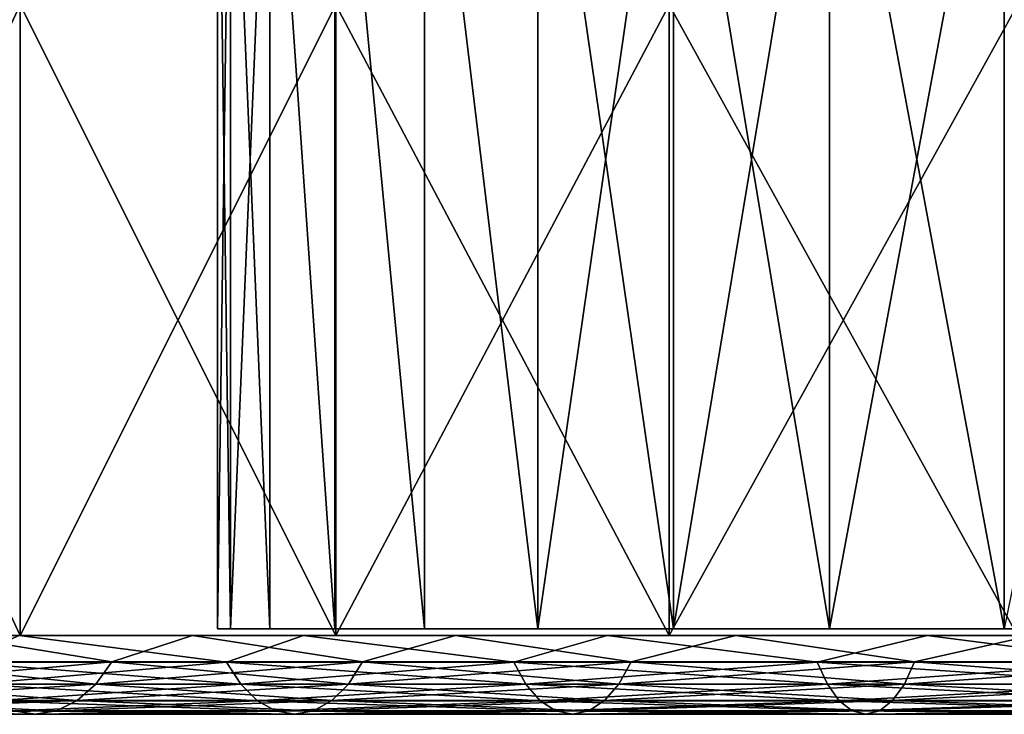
# Model space of a CAD drawing. Header units: millimetres. Extents: x -25 to 64, y -3 to 358.
# Tile 3 of 256: x -14.5 to -8.26, y -3.5 to 0.91. Entities that reach past the tile are written whole.
import ezdxf

# ---------------------------------------------------------------- set-up
doc = ezdxf.new("R2010")
doc.units = ezdxf.units.MM
doc.header["$LTSCALE"] = 52.148148
for name, color, linetype in [('342', 7, 'CONTINUOUS'), ('343', 7, 'CONTINUOUS'), ('347', 7, 'CONTINUOUS'), ('348', 7, 'CONTINUOUS'), ('350', 7, 'CONTINUOUS'), ('351', 7, 'CONTINUOUS'), ('352', 7, 'CONTINUOUS'), ('354', 7, 'CONTINUOUS'), ('358', 7, 'CONTINUOUS')]:
    doc.layers.add(name, color=color, linetype=linetype)

msp = doc.modelspace()

# ---------------------------------------------------------------- linework, layer by layer
at = {"layer": '342', "color": 7, "linetype": 'CONTINUOUS', "true_color": 0xaaaaaa}
for points in [[(-16.3715, -3, -18.8937), (-14.5014, -3, -20.3644), (-12.7037, -3, -19.0124), (-16.3715, -3, -18.8937)], [(-14.5061, -3, -17.6757), (-16.3715, -3, -18.8937), (-12.7037, -3, -19.0124), (-14.5061, -3, -17.6757)], [(-14.5014, -3, 20.3644), (-16.3715, -3, 18.8937), (-10.779, -3, 20.166), (-14.5014, -3, 20.3644)], [(-10.779, -3, 20.166), (-16.3715, -3, 18.8937), (-12.7037, -3, 19.0124), (-10.779, -3, 20.166)], [(-12.7037, -3, 19.0124), (-16.3715, -3, 18.8937), (-14.5061, -3, 17.6757), (-12.7037, -3, 19.0124)], [(-14.5014, -3, -20.3644), (-12.4999, -3, -21.6507), (-8.7504, -3, -21.1255), (-14.5014, -3, -20.3644)], [(-12.7037, -3, -19.0124), (-14.5014, -3, -20.3644), (-10.779, -3, -20.166), (-12.7037, -3, -19.0124)], [(-10.779, -3, -20.166), (-14.5014, -3, -20.3644), (-8.7504, -3, -21.1255), (-10.779, -3, -20.166)], [(-12.4999, -3, 21.6507), (-14.5014, -3, 20.3644), (-8.7504, -3, 21.1255), (-12.4999, -3, 21.6507)], [(-8.7504, -3, 21.1255), (-14.5014, -3, 20.3644), (-10.779, -3, 20.166), (-8.7504, -3, 21.1255)], [(-12.4999, -3, -21.6507), (-10.3854, -3, -22.7408), (-6.6377, -3, -21.8814), (-12.4999, -3, -21.6507)], [(-8.7504, -3, -21.1255), (-12.4999, -3, -21.6507), (-6.6377, -3, -21.8814), (-8.7504, -3, -21.1255)], [(-10.3854, -3, 22.7408), (-12.4999, -3, 21.6507), (-4.4609, -3, 22.4267), (-10.3854, -3, 22.7408)], [(-4.4609, -3, 22.4267), (-12.4999, -3, 21.6507), (-6.6377, -3, 21.8814), (-4.4609, -3, 22.4267)], [(-6.6377, -3, 21.8814), (-12.4999, -3, 21.6507), (-8.7504, -3, 21.1255), (-6.6377, -3, 21.8814)], [(-10.3854, -3, -22.7408), (-8.1766, -3, -23.625), (-2.2412, -3, -22.7559), (-10.3854, -3, -22.7408)], [(-6.6377, -3, -21.8814), (-10.3854, -3, -22.7408), (-4.4609, -3, -22.4267), (-6.6377, -3, -21.8814)], [(-4.4609, -3, -22.4267), (-10.3854, -3, -22.7408), (-2.2412, -3, -22.7559), (-4.4609, -3, -22.4267)], [(-8.1766, -3, 23.625), (-10.3854, -3, 22.7408), (8.1766, -3, 23.625), (-8.1766, -3, 23.625)], [(8.1766, -3, 23.625), (-10.3854, -3, 22.7408), (0, -3, 22.866), (8.1766, -3, 23.625)], [(0, -3, 22.866), (-10.3854, -3, 22.7408), (-2.2412, -3, 22.7559), (0, -3, 22.866)], [(-2.2412, -3, 22.7559), (-10.3854, -3, 22.7408), (-4.4609, -3, 22.4267), (-2.2412, -3, 22.7559)]]:
    msp.add_3dface(points, dxfattribs=at)
at = {"layer": '343', "color": 7, "linetype": 'CONTINUOUS', "true_color": 0xaaaaaa}
for points in [[(-16.3715, -3, 18.8937), (-14.5014, -3, 20.3644), (-16.3715, 1, 18.8937), (-16.3715, -3, 18.8937)], [(-16.3715, 1, 18.8937), (-14.5014, -3, 20.3644), (-14.5014, 1, 20.3644), (-16.3715, 1, 18.8937)], [(-14.5014, -3, 20.3644), (-12.4999, -3, 21.6507), (-14.5014, 1, 20.3644), (-14.5014, -3, 20.3644)], [(-14.5014, 1, 20.3644), (-12.4999, -3, 21.6507), (-12.4999, 1, 21.6507), (-14.5014, 1, 20.3644)], [(-12.4999, -3, 21.6507), (-10.3854, -3, 22.7408), (-12.4999, 1, 21.6507), (-12.4999, -3, 21.6507)], [(-12.4999, 1, 21.6507), (-10.3854, -3, 22.7408), (-10.3854, 1, 22.7408), (-12.4999, 1, 21.6507)], [(-10.3854, -3, 22.7408), (-8.1766, -3, 23.625), (-10.3854, 1, 22.7408), (-10.3854, -3, 22.7408)], [(-10.3854, 1, 22.7408), (-8.1766, -3, 23.625), (-8.1766, 1, 23.625), (-10.3854, 1, 22.7408)]]:
    msp.add_3dface(points, dxfattribs=at)
at = {"layer": '347', "color": 7, "linetype": 'CONTINUOUS', "true_color": 0xaaaaaa}
for points in [[(-13.25, 3), (-13.1667, 3, 1.4836), (-13.25, -2.9573), (-13.25, 3)], [(-13.25, -2.9573), (-13.1667, 3, 1.4836), (-13.1667, -2.9573, 1.4835), (-13.25, -2.9573)], [(-13.1667, 3, 1.4836), (-12.9178, 3, 2.9484), (-13.1667, -2.9573, 1.4835), (-13.1667, 3, 1.4836)], [(-13.1667, -2.9573, 1.4835), (-12.9178, 3, 2.9484), (-12.9178, -2.9573, 2.9484), (-13.1667, -2.9573, 1.4835)], [(-12.9178, 3, 2.9484), (-12.5064, 3, 4.3763), (-12.5065, -2.9573, 4.3762), (-12.9178, 3, 2.9484)], [(-12.9178, -2.9573, 2.9484), (-12.9178, 3, 2.9484), (-12.5065, -2.9573, 4.3762), (-12.9178, -2.9573, 2.9484)], [(-12.5065, -2.9573, 4.3762), (-12.5064, 3, 4.3763), (-11.9378, -2.9573, 5.749), (-12.5065, -2.9573, 4.3762)], [(-12.5064, 3, 4.3763), (-11.9378, 3, 5.7491), (-11.9378, -2.9573, 5.749), (-12.5064, 3, 4.3763)], [(-11.9378, 3, 5.7491), (-11.2191, 3, 7.0495), (-11.2191, -2.9573, 7.0494), (-11.9378, 3, 5.7491)], [(-11.9378, -2.9573, 5.749), (-11.9378, 3, 5.7491), (-11.2191, -2.9573, 7.0494), (-11.9378, -2.9573, 5.749)], [(-11.2191, 3, 7.0495), (-10.3593, 3, 8.2612), (-11.2191, -2.9573, 7.0494), (-11.2191, 3, 7.0495)], [(-11.2191, -2.9573, 7.0494), (-10.3593, 3, 8.2612), (-10.3593, -2.9573, 8.2612), (-11.2191, -2.9573, 7.0494)], [(-10.3593, 3, 8.2612), (-9.3692, 3, 9.3692), (-10.3593, -2.9573, 8.2612), (-10.3593, 3, 8.2612)], [(-10.3593, -2.9573, 8.2612), (-9.3692, 3, 9.3692), (-9.3692, -2.9573, 9.3692), (-10.3593, -2.9573, 8.2612)], [(-9.3692, 3, 9.3692), (-8.2612, 3, 10.3593), (-9.3692, -2.9573, 9.3692), (-9.3692, 3, 9.3692)], [(-9.3692, -2.9573, 9.3692), (-8.2612, 3, 10.3593), (-8.2612, -2.9573, 10.3593), (-9.3692, -2.9573, 9.3692)], [(-8.2612, 3, 10.3593), (-7.0495, 3, 11.2191), (-8.2612, -2.9573, 10.3593), (-8.2612, 3, 10.3593)]]:
    msp.add_3dface(points, dxfattribs=at)
at = {"layer": '348', "color": 7, "linetype": 'CONTINUOUS', "true_color": 0xaaaaaa}
for points in [[(-14.5014, -3, -20.3644), (-16.3715, -3, -18.8937), (-14.5014, 1, -20.3644), (-14.5014, -3, -20.3644)], [(-16.3715, -3, -18.8937), (-16.3715, 1, -18.8937), (-14.5014, 1, -20.3644), (-16.3715, -3, -18.8937)], [(-12.4999, -3, -21.6507), (-14.5014, -3, -20.3644), (-12.4999, 1, -21.6507), (-12.4999, -3, -21.6507)], [(-14.5014, -3, -20.3644), (-14.5014, 1, -20.3644), (-12.4999, 1, -21.6507), (-14.5014, -3, -20.3644)], [(-10.3854, -3, -22.7408), (-12.4999, -3, -21.6507), (-10.3854, 1, -22.7408), (-10.3854, -3, -22.7408)], [(-12.4999, -3, -21.6507), (-12.4999, 1, -21.6507), (-10.3854, 1, -22.7408), (-12.4999, -3, -21.6507)], [(-8.1766, -3, -23.625), (-10.3854, -3, -22.7408), (-8.1766, 1, -23.625), (-8.1766, -3, -23.625)], [(-10.3854, -3, -22.7408), (-10.3854, 1, -22.7408), (-8.1766, 1, -23.625), (-10.3854, -3, -22.7408)]]:
    msp.add_3dface(points, dxfattribs=at)
at = {"layer": '350', "color": 7, "linetype": 'CONTINUOUS', "true_color": 0xaaaaaa}
for points in [[(-13.1667, 3, -1.4836), (-13.25, 3), (-13.1667, -2.9573, -1.4835), (-13.1667, 3, -1.4836)], [(-13.25, 3), (-13.25, -2.9573), (-13.1667, -2.9573, -1.4835), (-13.25, 3)], [(-12.9178, 3, -2.9484), (-13.1667, 3, -1.4836), (-12.9178, -2.9573, -2.9484), (-12.9178, 3, -2.9484)], [(-12.9178, -2.9573, -2.9484), (-13.1667, 3, -1.4836), (-13.1667, -2.9573, -1.4835), (-12.9178, -2.9573, -2.9484)], [(-12.5064, 3, -4.3763), (-12.9178, 3, -2.9484), (-12.5065, -2.9573, -4.3762), (-12.5064, 3, -4.3763)], [(-12.5065, -2.9573, -4.3762), (-12.9178, 3, -2.9484), (-12.9178, -2.9573, -2.9484), (-12.5065, -2.9573, -4.3762)], [(-11.9378, -2.9573, -5.749), (-12.5064, 3, -4.3763), (-12.5065, -2.9573, -4.3762), (-11.9378, -2.9573, -5.749)], [(-11.9378, 3, -5.7491), (-12.5064, 3, -4.3763), (-11.9378, -2.9573, -5.749), (-11.9378, 3, -5.7491)], [(-11.2191, 3, -7.0495), (-11.9378, 3, -5.7491), (-11.2191, -2.9573, -7.0494), (-11.2191, 3, -7.0495)], [(-11.2191, -2.9573, -7.0494), (-11.9378, 3, -5.7491), (-11.9378, -2.9573, -5.749), (-11.2191, -2.9573, -7.0494)], [(-10.3593, 3, -8.2612), (-11.2191, 3, -7.0495), (-10.3593, -2.9573, -8.2612), (-10.3593, 3, -8.2612)], [(-10.3593, -2.9573, -8.2612), (-11.2191, 3, -7.0495), (-11.2191, -2.9573, -7.0494), (-10.3593, -2.9573, -8.2612)], [(-9.3692, 3, -9.3692), (-10.3593, 3, -8.2612), (-9.3692, -2.9573, -9.3692), (-9.3692, 3, -9.3692)], [(-9.3692, -2.9573, -9.3692), (-10.3593, 3, -8.2612), (-10.3593, -2.9573, -8.2612), (-9.3692, -2.9573, -9.3692)], [(-8.2612, 3, -10.3593), (-9.3692, 3, -9.3692), (-8.2612, -2.9573, -10.3593), (-8.2612, 3, -10.3593)], [(-8.2612, -2.9573, -10.3593), (-9.3692, 3, -9.3692), (-9.3692, -2.9573, -9.3692), (-8.2612, -2.9573, -10.3593)], [(-7.0495, 3, -11.2191), (-8.2612, 3, -10.3593), (-7.0494, -2.9573, -11.2191), (-7.0495, 3, -11.2191)], [(-7.0494, -2.9573, -11.2191), (-8.2612, 3, -10.3593), (-8.2612, -2.9573, -10.3593), (-7.0494, -2.9573, -11.2191)]]:
    msp.add_3dface(points, dxfattribs=at)
at = {"layer": '351', "color": 7, "linetype": 'CONTINUOUS', "true_color": 0x323232}
for points in [[(-13.9195, -3.1679, -16.064), (-14.944, -3, -14.944), (-15.3835, -3.1679, -14.6681), (-13.9195, -3.1679, -16.064)], [(-13.4072, -3, -16.3368), (-14.944, -3, -14.944), (-13.9195, -3.1679, -16.064), (-13.4072, -3, -16.3368)], [(-14.8936, -3.1691, -17.1881), (-14.5061, -3, -17.6757), (-13.1923, -3.1691, -18.526), (-14.8936, -3.1691, -17.1881)], [(-14.5061, -3, -17.6757), (-12.7037, -3, -19.0124), (-13.1923, -3.1691, -18.526), (-14.5061, -3, -17.6757)], [(-12.3295, -3.1679, -17.3144), (-13.4072, -3, -16.3368), (-13.9195, -3.1679, -16.064), (-12.3295, -3.1679, -17.3144)], [(-11.7414, -3, -17.5723), (-13.4072, -3, -16.3368), (-12.3295, -3.1679, -17.3144), (-11.7414, -3, -17.5723)], [(-13.1923, -3.1691, -18.526), (-12.7037, -3, -19.0124), (-11.3716, -3.1691, -19.6961), (-13.1923, -3.1691, -18.526)], [(-12.7037, -3, -19.0124), (-10.779, -3, -20.166), (-11.3716, -3.1691, -19.6961), (-12.7037, -3, -19.0124)], [(-10.6279, -3.1679, -18.408), (-11.7414, -3, -17.5723), (-12.3295, -3.1679, -17.3144), (-10.6279, -3.1679, -18.408)], [(-9.9625, -3, -18.6385), (-11.7414, -3, -17.5723), (-10.6279, -3.1679, -18.408), (-9.9625, -3, -18.6385)], [(-11.3716, -3.1691, -19.6961), (-10.779, -3, -20.166), (-9.4478, -3.1691, -20.6879), (-11.3716, -3.1691, -19.6961)], [(-10.779, -3, -20.166), (-8.7504, -3, -21.1255), (-9.4478, -3.1691, -20.6879), (-10.779, -3, -20.166)], [(-8.83, -3.1679, -19.3349), (-9.9625, -3, -18.6385), (-10.6279, -3.1679, -18.408), (-8.83, -3.1679, -19.3349)], [(-8.0876, -3, -19.5253), (-9.9625, -3, -18.6385), (-8.83, -3.1679, -19.3349), (-8.0876, -3, -19.5253)], [(-9.4478, -3.1691, -20.6879), (-8.7504, -3, -21.1255), (-7.4386, -3.1691, -21.4923), (-9.4478, -3.1691, -20.6879)], [(-6.9521, -3.1679, -20.0867), (-8.0876, -3, -19.5253), (-8.83, -3.1679, -19.3349), (-6.9521, -3.1679, -20.0867)], [(-8.7504, -3, -21.1255), (-6.6377, -3, -21.8814), (-7.4386, -3.1691, -21.4923), (-8.7504, -3, -21.1255)], [(-14.0212, -3.3082, -16.1814), (-15.3835, -3.1679, -14.6681), (-15.4959, -3.3082, -14.7753), (-14.0212, -3.3082, -16.1814)], [(-13.9195, -3.1679, -16.064), (-15.3835, -3.1679, -14.6681), (-14.0212, -3.3082, -16.1814), (-13.9195, -3.1679, -16.064)], [(-14.8936, -3.1691, -17.1881), (-13.1923, -3.1691, -18.526), (-14.7917, -3.3091, -17.0706), (-14.8936, -3.1691, -17.1881)], [(-13.1923, -3.1691, -18.526), (-13.1021, -3.3091, -18.3993), (-14.7917, -3.3091, -17.0706), (-13.1923, -3.1691, -18.526)], [(-12.4196, -3.3082, -17.4409), (-13.9195, -3.1679, -16.064), (-14.0212, -3.3082, -16.1814), (-12.4196, -3.3082, -17.4409)], [(-12.3295, -3.1679, -17.3144), (-13.9195, -3.1679, -16.064), (-12.4196, -3.3082, -17.4409), (-12.3295, -3.1679, -17.3144)], [(-13.1923, -3.1691, -18.526), (-11.3716, -3.1691, -19.6961), (-13.1021, -3.3091, -18.3993), (-13.1923, -3.1691, -18.526)], [(-11.3716, -3.1691, -19.6961), (-11.2938, -3.3091, -19.5614), (-13.1021, -3.3091, -18.3993), (-11.3716, -3.1691, -19.6961)], [(-10.7055, -3.3082, -18.5425), (-12.3295, -3.1679, -17.3144), (-12.4196, -3.3082, -17.4409), (-10.7055, -3.3082, -18.5425)], [(-10.6279, -3.1679, -18.408), (-12.3295, -3.1679, -17.3144), (-10.7055, -3.3082, -18.5425), (-10.6279, -3.1679, -18.408)], [(-11.3716, -3.1691, -19.6961), (-9.4478, -3.1691, -20.6879), (-11.2938, -3.3091, -19.5614), (-11.3716, -3.1691, -19.6961)], [(-9.4478, -3.1691, -20.6879), (-9.3832, -3.3091, -20.5464), (-11.2938, -3.3091, -19.5614), (-9.4478, -3.1691, -20.6879)], [(-8.8945, -3.3082, -19.4762), (-10.6279, -3.1679, -18.408), (-10.7055, -3.3082, -18.5425), (-8.8945, -3.3082, -19.4762)], [(-8.83, -3.1679, -19.3349), (-10.6279, -3.1679, -18.408), (-8.8945, -3.3082, -19.4762), (-8.83, -3.1679, -19.3349)], [(-9.4478, -3.1691, -20.6879), (-7.4386, -3.1691, -21.4923), (-9.3832, -3.3091, -20.5464), (-9.4478, -3.1691, -20.6879)], [(-7.4386, -3.1691, -21.4923), (-7.3877, -3.3091, -21.3453), (-9.3832, -3.3091, -20.5464), (-7.4386, -3.1691, -21.4923)], [(-7.0029, -3.3082, -20.2334), (-8.83, -3.1679, -19.3349), (-8.8945, -3.3082, -19.4762), (-7.0029, -3.3082, -20.2334)], [(-6.9521, -3.1679, -20.0867), (-8.83, -3.1679, -19.3349), (-7.0029, -3.3082, -20.2334), (-6.9521, -3.1679, -20.0867)], [(-14.1398, -3.413, -16.3182), (-15.4959, -3.3082, -14.7753), (-15.6269, -3.413, -14.9003), (-14.1398, -3.413, -16.3182)], [(-14.0212, -3.3082, -16.1814), (-15.4959, -3.3082, -14.7753), (-14.1398, -3.413, -16.3182), (-14.0212, -3.3082, -16.1814)], [(-12.5247, -3.413, -17.5884), (-14.0212, -3.3082, -16.1814), (-14.1398, -3.413, -16.3182), (-12.5247, -3.413, -17.5884)], [(-12.4196, -3.3082, -17.4409), (-14.0212, -3.3082, -16.1814), (-12.5247, -3.413, -17.5884), (-12.4196, -3.3082, -17.4409)], [(-10.7961, -3.413, -18.6993), (-12.4196, -3.3082, -17.4409), (-12.5247, -3.413, -17.5884), (-10.7961, -3.413, -18.6993)], [(-10.7055, -3.3082, -18.5425), (-12.4196, -3.3082, -17.4409), (-10.7961, -3.413, -18.6993), (-10.7055, -3.3082, -18.5425)], [(-8.9697, -3.413, -19.6409), (-10.7055, -3.3082, -18.5425), (-10.7961, -3.413, -18.6993), (-8.9697, -3.413, -19.6409)], [(-8.8945, -3.3082, -19.4762), (-10.7055, -3.3082, -18.5425), (-8.9697, -3.413, -19.6409), (-8.8945, -3.3082, -19.4762)], [(-7.0621, -3.413, -20.4046), (-8.8945, -3.3082, -19.4762), (-8.9697, -3.413, -19.6409), (-7.0621, -3.413, -20.4046)], [(-7.0029, -3.3082, -20.2334), (-8.8945, -3.3082, -19.4762), (-7.0621, -3.413, -20.4046), (-7.0029, -3.3082, -20.2334)], [(-13.1021, -3.3091, -18.3993), (-14.673, -3.4137, -16.9336), (-14.7917, -3.3091, -17.0706), (-13.1021, -3.3091, -18.3993)], [(-12.997, -3.4137, -18.2517), (-14.673, -3.4137, -16.9336), (-13.1021, -3.3091, -18.3993), (-12.997, -3.4137, -18.2517)], [(-11.2938, -3.3091, -19.5614), (-12.997, -3.4137, -18.2517), (-13.1021, -3.3091, -18.3993), (-11.2938, -3.3091, -19.5614)], [(-11.2032, -3.4137, -19.4045), (-12.997, -3.4137, -18.2517), (-11.2938, -3.3091, -19.5614), (-11.2032, -3.4137, -19.4045)], [(-9.3832, -3.3091, -20.5464), (-11.2032, -3.4137, -19.4045), (-11.2938, -3.3091, -19.5614), (-9.3832, -3.3091, -20.5464)], [(-9.3079, -3.4137, -20.3815), (-11.2032, -3.4137, -19.4045), (-9.3832, -3.3091, -20.5464), (-9.3079, -3.4137, -20.3815)], [(-7.3877, -3.3091, -21.3453), (-9.3079, -3.4137, -20.3815), (-9.3832, -3.3091, -20.5464), (-7.3877, -3.3091, -21.3453)], [(-7.3284, -3.4137, -21.174), (-9.3079, -3.4137, -20.3815), (-7.3877, -3.3091, -21.3453), (-7.3284, -3.4137, -21.174)], [(-14.2701, -3.4779, -16.4686), (-15.6269, -3.413, -14.9003), (-15.7709, -3.4779, -15.0376), (-14.2701, -3.4779, -16.4686)], [(-14.1398, -3.413, -16.3182), (-15.6269, -3.413, -14.9003), (-14.2701, -3.4779, -16.4686), (-14.1398, -3.413, -16.3182)], [(-12.997, -3.4137, -18.2517), (-14.5427, -3.4783, -16.7832), (-14.673, -3.4137, -16.9336), (-12.997, -3.4137, -18.2517)], [(-12.8815, -3.4783, -18.0895), (-14.5427, -3.4783, -16.7832), (-12.997, -3.4137, -18.2517), (-12.8815, -3.4783, -18.0895)], [(-12.6401, -3.4779, -17.7505), (-14.1398, -3.413, -16.3182), (-14.2701, -3.4779, -16.4686), (-12.6401, -3.4779, -17.7505)], [(-12.5247, -3.413, -17.5884), (-14.1398, -3.413, -16.3182), (-12.6401, -3.4779, -17.7505), (-12.5247, -3.413, -17.5884)], [(-11.2032, -3.4137, -19.4045), (-12.8815, -3.4783, -18.0895), (-12.997, -3.4137, -18.2517), (-11.2032, -3.4137, -19.4045)], [(-11.1036, -3.4783, -19.2321), (-12.8815, -3.4783, -18.0895), (-11.2032, -3.4137, -19.4045), (-11.1036, -3.4783, -19.2321)], [(-10.8955, -3.4779, -18.8716), (-12.5247, -3.413, -17.5884), (-12.6401, -3.4779, -17.7505), (-10.8955, -3.4779, -18.8716)], [(-10.7961, -3.413, -18.6993), (-12.5247, -3.413, -17.5884), (-10.8955, -3.4779, -18.8716), (-10.7961, -3.413, -18.6993)], [(-9.3079, -3.4137, -20.3815), (-11.1036, -3.4783, -19.2321), (-11.2032, -3.4137, -19.4045), (-9.3079, -3.4137, -20.3815)], [(-9.2252, -3.4783, -20.2005), (-11.1036, -3.4783, -19.2321), (-9.3079, -3.4137, -20.3815), (-9.2252, -3.4783, -20.2005)], [(-9.0523, -3.4779, -19.8218), (-10.7961, -3.413, -18.6993), (-10.8955, -3.4779, -18.8716), (-9.0523, -3.4779, -19.8218)], [(-8.9697, -3.413, -19.6409), (-10.7961, -3.413, -18.6993), (-9.0523, -3.4779, -19.8218), (-8.9697, -3.413, -19.6409)], [(-7.3284, -3.4137, -21.174), (-9.2252, -3.4783, -20.2005), (-9.3079, -3.4137, -20.3815), (-7.3284, -3.4137, -21.174)], [(-7.2633, -3.4783, -20.9859), (-9.2252, -3.4783, -20.2005), (-7.3284, -3.4137, -21.174), (-7.2633, -3.4783, -20.9859)], [(-7.1272, -3.4779, -20.5926), (-8.9697, -3.413, -19.6409), (-9.0523, -3.4779, -19.8218), (-7.1272, -3.4779, -20.5926)], [(-7.0621, -3.413, -20.4046), (-8.9697, -3.413, -19.6409), (-7.1272, -3.4779, -20.5926), (-7.0621, -3.413, -20.4046)], [(-14.4064, -3.5, -16.6259), (-15.7709, -3.4779, -15.0376), (-15.9215, -3.5, -15.1812), (-14.4064, -3.5, -16.6259)], [(-14.4064, -3.5, -16.6259), (-15.9215, -3.5, -15.1812), (-14.5427, -3.4783, -16.7832), (-14.4064, -3.5, -16.6259)], [(-14.2701, -3.4779, -16.4686), (-15.7709, -3.4779, -15.0376), (-14.4064, -3.5, -16.6259), (-14.2701, -3.4779, -16.4686)], [(-12.8815, -3.4783, -18.0895), (-14.4064, -3.5, -16.6259), (-14.5427, -3.4783, -16.7832), (-12.8815, -3.4783, -18.0895)], [(-12.7608, -3.5, -17.92), (-14.2701, -3.4779, -16.4686), (-14.4064, -3.5, -16.6259), (-12.7608, -3.5, -17.92)], [(-12.7608, -3.5, -17.92), (-14.4064, -3.5, -16.6259), (-12.8815, -3.4783, -18.0895), (-12.7608, -3.5, -17.92)], [(-12.6401, -3.4779, -17.7505), (-14.2701, -3.4779, -16.4686), (-12.7608, -3.5, -17.92), (-12.6401, -3.4779, -17.7505)], [(-11.1036, -3.4783, -19.2321), (-12.7608, -3.5, -17.92), (-12.8815, -3.4783, -18.0895), (-11.1036, -3.4783, -19.2321)], [(-10.9996, -3.5, -19.0518), (-12.6401, -3.4779, -17.7505), (-12.7608, -3.5, -17.92), (-10.9996, -3.5, -19.0518)], [(-10.9996, -3.5, -19.0518), (-12.7608, -3.5, -17.92), (-11.1036, -3.4783, -19.2321), (-10.9996, -3.5, -19.0518)], [(-10.8955, -3.4779, -18.8716), (-12.6401, -3.4779, -17.7505), (-10.9996, -3.5, -19.0518), (-10.8955, -3.4779, -18.8716)], [(-9.2252, -3.4783, -20.2005), (-10.9996, -3.5, -19.0518), (-11.1036, -3.4783, -19.2321), (-9.2252, -3.4783, -20.2005)], [(-9.1388, -3.5, -20.0111), (-10.8955, -3.4779, -18.8716), (-10.9996, -3.5, -19.0518), (-9.1388, -3.5, -20.0111)], [(-9.1388, -3.5, -20.0111), (-10.9996, -3.5, -19.0518), (-9.2252, -3.4783, -20.2005), (-9.1388, -3.5, -20.0111)], [(-9.0523, -3.4779, -19.8218), (-10.8955, -3.4779, -18.8716), (-9.1388, -3.5, -20.0111), (-9.0523, -3.4779, -19.8218)], [(-7.2633, -3.4783, -20.9859), (-9.1388, -3.5, -20.0111), (-9.2252, -3.4783, -20.2005), (-7.2633, -3.4783, -20.9859)], [(-7.1952, -3.5, -20.7892), (-9.0523, -3.4779, -19.8218), (-9.1388, -3.5, -20.0111), (-7.1952, -3.5, -20.7892)], [(-7.1952, -3.5, -20.7892), (-9.1388, -3.5, -20.0111), (-7.2633, -3.4783, -20.9859), (-7.1952, -3.5, -20.7892)], [(-7.1272, -3.4779, -20.5926), (-9.0523, -3.4779, -19.8218), (-7.1952, -3.5, -20.7892), (-7.1272, -3.4779, -20.5926)]]:
    msp.add_3dface(points, dxfattribs=at)
at = {"layer": '352', "color": 7, "linetype": 'CONTINUOUS', "true_color": 0x323232}
for points in [[(-15.3835, -3.1679, 14.6681), (-14.944, -3, 14.944), (-13.9195, -3.1679, 16.064), (-15.3835, -3.1679, 14.6681)], [(-14.944, -3, 14.944), (-13.4072, -3, 16.3368), (-13.9195, -3.1679, 16.064), (-14.944, -3, 14.944)], [(-13.1923, -3.1691, 18.526), (-14.5061, -3, 17.6757), (-14.8936, -3.1691, 17.1881), (-13.1923, -3.1691, 18.526)], [(-12.7037, -3, 19.0124), (-14.5061, -3, 17.6757), (-13.1923, -3.1691, 18.526), (-12.7037, -3, 19.0124)], [(-13.9195, -3.1679, 16.064), (-13.4072, -3, 16.3368), (-12.3295, -3.1679, 17.3144), (-13.9195, -3.1679, 16.064)], [(-13.4072, -3, 16.3368), (-11.7414, -3, 17.5723), (-12.3295, -3.1679, 17.3144), (-13.4072, -3, 16.3368)], [(-11.3716, -3.1691, 19.6961), (-12.7037, -3, 19.0124), (-13.1923, -3.1691, 18.526), (-11.3716, -3.1691, 19.6961)], [(-10.779, -3, 20.166), (-12.7037, -3, 19.0124), (-11.3716, -3.1691, 19.6961), (-10.779, -3, 20.166)], [(-12.3295, -3.1679, 17.3144), (-11.7414, -3, 17.5723), (-10.6279, -3.1679, 18.408), (-12.3295, -3.1679, 17.3144)], [(-11.7414, -3, 17.5723), (-9.9625, -3, 18.6385), (-10.6279, -3.1679, 18.408), (-11.7414, -3, 17.5723)], [(-9.4478, -3.1691, 20.6879), (-10.779, -3, 20.166), (-11.3716, -3.1691, 19.6961), (-9.4478, -3.1691, 20.6879)], [(-8.7504, -3, 21.1255), (-10.779, -3, 20.166), (-9.4478, -3.1691, 20.6879), (-8.7504, -3, 21.1255)], [(-10.6279, -3.1679, 18.408), (-9.9625, -3, 18.6385), (-8.83, -3.1679, 19.3349), (-10.6279, -3.1679, 18.408)], [(-9.9625, -3, 18.6385), (-8.0876, -3, 19.5253), (-8.83, -3.1679, 19.3349), (-9.9625, -3, 18.6385)], [(-7.4386, -3.1691, 21.4923), (-8.7504, -3, 21.1255), (-9.4478, -3.1691, 20.6879), (-7.4386, -3.1691, 21.4923)], [(-8.83, -3.1679, 19.3349), (-8.0876, -3, 19.5253), (-6.9521, -3.1679, 20.0867), (-8.83, -3.1679, 19.3349)], [(-6.6377, -3, 21.8814), (-8.7504, -3, 21.1255), (-7.4386, -3.1691, 21.4923), (-6.6377, -3, 21.8814)], [(-15.3835, -3.1679, 14.6681), (-13.9195, -3.1679, 16.064), (-15.4959, -3.3082, 14.7753), (-15.3835, -3.1679, 14.6681)], [(-15.4959, -3.3082, 14.7753), (-13.9195, -3.1679, 16.064), (-14.0212, -3.3082, 16.1814), (-15.4959, -3.3082, 14.7753)], [(-13.1923, -3.1691, 18.526), (-14.8936, -3.1691, 17.1881), (-13.1021, -3.3091, 18.3993), (-13.1923, -3.1691, 18.526)], [(-14.8936, -3.1691, 17.1881), (-14.7917, -3.3091, 17.0706), (-13.1021, -3.3091, 18.3993), (-14.8936, -3.1691, 17.1881)], [(-13.9195, -3.1679, 16.064), (-12.3295, -3.1679, 17.3144), (-14.0212, -3.3082, 16.1814), (-13.9195, -3.1679, 16.064)], [(-14.0212, -3.3082, 16.1814), (-12.3295, -3.1679, 17.3144), (-12.4196, -3.3082, 17.4409), (-14.0212, -3.3082, 16.1814)], [(-11.3716, -3.1691, 19.6961), (-13.1923, -3.1691, 18.526), (-11.2938, -3.3091, 19.5614), (-11.3716, -3.1691, 19.6961)], [(-13.1923, -3.1691, 18.526), (-13.1021, -3.3091, 18.3993), (-11.2938, -3.3091, 19.5614), (-13.1923, -3.1691, 18.526)], [(-12.3295, -3.1679, 17.3144), (-10.6279, -3.1679, 18.408), (-12.4196, -3.3082, 17.4409), (-12.3295, -3.1679, 17.3144)], [(-12.4196, -3.3082, 17.4409), (-10.6279, -3.1679, 18.408), (-10.7055, -3.3082, 18.5425), (-12.4196, -3.3082, 17.4409)], [(-9.4478, -3.1691, 20.6879), (-11.3716, -3.1691, 19.6961), (-9.3832, -3.3091, 20.5464), (-9.4478, -3.1691, 20.6879)], [(-11.3716, -3.1691, 19.6961), (-11.2938, -3.3091, 19.5614), (-9.3832, -3.3091, 20.5464), (-11.3716, -3.1691, 19.6961)], [(-10.6279, -3.1679, 18.408), (-8.83, -3.1679, 19.3349), (-10.7055, -3.3082, 18.5425), (-10.6279, -3.1679, 18.408)], [(-10.7055, -3.3082, 18.5425), (-8.83, -3.1679, 19.3349), (-8.8945, -3.3082, 19.4762), (-10.7055, -3.3082, 18.5425)], [(-7.4386, -3.1691, 21.4923), (-9.4478, -3.1691, 20.6879), (-7.3877, -3.3091, 21.3453), (-7.4386, -3.1691, 21.4923)], [(-9.4478, -3.1691, 20.6879), (-9.3832, -3.3091, 20.5464), (-7.3877, -3.3091, 21.3453), (-9.4478, -3.1691, 20.6879)], [(-8.83, -3.1679, 19.3349), (-6.9521, -3.1679, 20.0867), (-8.8945, -3.3082, 19.4762), (-8.83, -3.1679, 19.3349)], [(-8.8945, -3.3082, 19.4762), (-6.9521, -3.1679, 20.0867), (-7.0029, -3.3082, 20.2334), (-8.8945, -3.3082, 19.4762)], [(-15.4959, -3.3082, 14.7753), (-14.0212, -3.3082, 16.1814), (-15.6269, -3.413, 14.9003), (-15.4959, -3.3082, 14.7753)], [(-15.6269, -3.413, 14.9003), (-14.0212, -3.3082, 16.1814), (-14.1398, -3.413, 16.3182), (-15.6269, -3.413, 14.9003)], [(-14.0212, -3.3082, 16.1814), (-12.4196, -3.3082, 17.4409), (-14.1398, -3.413, 16.3182), (-14.0212, -3.3082, 16.1814)], [(-14.1398, -3.413, 16.3182), (-12.4196, -3.3082, 17.4409), (-12.5247, -3.413, 17.5884), (-14.1398, -3.413, 16.3182)], [(-12.4196, -3.3082, 17.4409), (-10.7055, -3.3082, 18.5425), (-12.5247, -3.413, 17.5884), (-12.4196, -3.3082, 17.4409)], [(-12.5247, -3.413, 17.5884), (-10.7055, -3.3082, 18.5425), (-10.7961, -3.413, 18.6993), (-12.5247, -3.413, 17.5884)], [(-10.7055, -3.3082, 18.5425), (-8.8945, -3.3082, 19.4762), (-10.7961, -3.413, 18.6993), (-10.7055, -3.3082, 18.5425)], [(-10.7961, -3.413, 18.6993), (-8.8945, -3.3082, 19.4762), (-8.9697, -3.413, 19.6409), (-10.7961, -3.413, 18.6993)], [(-8.8945, -3.3082, 19.4762), (-7.0029, -3.3082, 20.2334), (-8.9697, -3.413, 19.6409), (-8.8945, -3.3082, 19.4762)], [(-8.9697, -3.413, 19.6409), (-7.0029, -3.3082, 20.2334), (-7.0621, -3.413, 20.4046), (-8.9697, -3.413, 19.6409)], [(-14.673, -3.4137, 16.9336), (-12.997, -3.4137, 18.2517), (-14.7917, -3.3091, 17.0706), (-14.673, -3.4137, 16.9336)], [(-14.7917, -3.3091, 17.0706), (-12.997, -3.4137, 18.2517), (-13.1021, -3.3091, 18.3993), (-14.7917, -3.3091, 17.0706)], [(-12.997, -3.4137, 18.2517), (-11.2032, -3.4137, 19.4045), (-13.1021, -3.3091, 18.3993), (-12.997, -3.4137, 18.2517)], [(-13.1021, -3.3091, 18.3993), (-11.2032, -3.4137, 19.4045), (-11.2938, -3.3091, 19.5614), (-13.1021, -3.3091, 18.3993)], [(-11.2032, -3.4137, 19.4045), (-9.3079, -3.4137, 20.3815), (-11.2938, -3.3091, 19.5614), (-11.2032, -3.4137, 19.4045)], [(-11.2938, -3.3091, 19.5614), (-9.3079, -3.4137, 20.3815), (-9.3832, -3.3091, 20.5464), (-11.2938, -3.3091, 19.5614)], [(-9.3079, -3.4137, 20.3815), (-7.3284, -3.4137, 21.174), (-9.3832, -3.3091, 20.5464), (-9.3079, -3.4137, 20.3815)], [(-9.3832, -3.3091, 20.5464), (-7.3284, -3.4137, 21.174), (-7.3877, -3.3091, 21.3453), (-9.3832, -3.3091, 20.5464)], [(-15.6269, -3.413, 14.9003), (-14.1398, -3.413, 16.3182), (-15.7709, -3.4779, 15.0376), (-15.6269, -3.413, 14.9003)], [(-15.7709, -3.4779, 15.0376), (-14.1398, -3.413, 16.3182), (-14.2701, -3.4779, 16.4686), (-15.7709, -3.4779, 15.0376)], [(-14.5427, -3.4783, 16.7832), (-12.8815, -3.4783, 18.0895), (-14.673, -3.4137, 16.9336), (-14.5427, -3.4783, 16.7832)], [(-14.673, -3.4137, 16.9336), (-12.8815, -3.4783, 18.0895), (-12.997, -3.4137, 18.2517), (-14.673, -3.4137, 16.9336)], [(-14.1398, -3.413, 16.3182), (-12.5247, -3.413, 17.5884), (-14.2701, -3.4779, 16.4686), (-14.1398, -3.413, 16.3182)], [(-14.2701, -3.4779, 16.4686), (-12.5247, -3.413, 17.5884), (-12.6401, -3.4779, 17.7505), (-14.2701, -3.4779, 16.4686)], [(-12.8815, -3.4783, 18.0895), (-11.1036, -3.4783, 19.2321), (-12.997, -3.4137, 18.2517), (-12.8815, -3.4783, 18.0895)], [(-12.997, -3.4137, 18.2517), (-11.1036, -3.4783, 19.2321), (-11.2032, -3.4137, 19.4045), (-12.997, -3.4137, 18.2517)], [(-12.5247, -3.413, 17.5884), (-10.7961, -3.413, 18.6993), (-12.6401, -3.4779, 17.7505), (-12.5247, -3.413, 17.5884)], [(-12.6401, -3.4779, 17.7505), (-10.7961, -3.413, 18.6993), (-10.8955, -3.4779, 18.8716), (-12.6401, -3.4779, 17.7505)], [(-11.1036, -3.4783, 19.2321), (-9.2252, -3.4783, 20.2005), (-11.2032, -3.4137, 19.4045), (-11.1036, -3.4783, 19.2321)], [(-11.2032, -3.4137, 19.4045), (-9.2252, -3.4783, 20.2005), (-9.3079, -3.4137, 20.3815), (-11.2032, -3.4137, 19.4045)], [(-10.7961, -3.413, 18.6993), (-8.9697, -3.413, 19.6409), (-10.8955, -3.4779, 18.8716), (-10.7961, -3.413, 18.6993)], [(-10.8955, -3.4779, 18.8716), (-8.9697, -3.413, 19.6409), (-9.0523, -3.4779, 19.8218), (-10.8955, -3.4779, 18.8716)], [(-9.2252, -3.4783, 20.2005), (-7.2633, -3.4783, 20.9859), (-9.3079, -3.4137, 20.3815), (-9.2252, -3.4783, 20.2005)], [(-9.3079, -3.4137, 20.3815), (-7.2633, -3.4783, 20.9859), (-7.3284, -3.4137, 21.174), (-9.3079, -3.4137, 20.3815)], [(-8.9697, -3.413, 19.6409), (-7.0621, -3.413, 20.4046), (-9.0523, -3.4779, 19.8218), (-8.9697, -3.413, 19.6409)], [(-9.0523, -3.4779, 19.8218), (-7.0621, -3.413, 20.4046), (-7.1272, -3.4779, 20.5926), (-9.0523, -3.4779, 19.8218)], [(-15.9215, -3.5, 15.1812), (-14.4064, -3.5, 16.6259), (-16.0722, -3.4783, 15.3248), (-15.9215, -3.5, 15.1812)], [(-16.0722, -3.4783, 15.3248), (-14.4064, -3.5, 16.6259), (-14.5427, -3.4783, 16.7832), (-16.0722, -3.4783, 15.3248)], [(-15.7709, -3.4779, 15.0376), (-14.2701, -3.4779, 16.4686), (-15.9215, -3.5, 15.1812), (-15.7709, -3.4779, 15.0376)], [(-15.9215, -3.5, 15.1812), (-14.2701, -3.4779, 16.4686), (-14.4064, -3.5, 16.6259), (-15.9215, -3.5, 15.1812)], [(-14.4064, -3.5, 16.6259), (-12.7608, -3.5, 17.92), (-14.5427, -3.4783, 16.7832), (-14.4064, -3.5, 16.6259)], [(-14.5427, -3.4783, 16.7832), (-12.7608, -3.5, 17.92), (-12.8815, -3.4783, 18.0895), (-14.5427, -3.4783, 16.7832)], [(-14.2701, -3.4779, 16.4686), (-12.6401, -3.4779, 17.7505), (-14.4064, -3.5, 16.6259), (-14.2701, -3.4779, 16.4686)], [(-14.4064, -3.5, 16.6259), (-12.6401, -3.4779, 17.7505), (-12.7608, -3.5, 17.92), (-14.4064, -3.5, 16.6259)], [(-12.7608, -3.5, 17.92), (-10.9996, -3.5, 19.0518), (-12.8815, -3.4783, 18.0895), (-12.7608, -3.5, 17.92)], [(-12.8815, -3.4783, 18.0895), (-10.9996, -3.5, 19.0518), (-11.1036, -3.4783, 19.2321), (-12.8815, -3.4783, 18.0895)], [(-12.6401, -3.4779, 17.7505), (-10.8955, -3.4779, 18.8716), (-12.7608, -3.5, 17.92), (-12.6401, -3.4779, 17.7505)], [(-12.7608, -3.5, 17.92), (-10.8955, -3.4779, 18.8716), (-10.9996, -3.5, 19.0518), (-12.7608, -3.5, 17.92)], [(-10.9996, -3.5, 19.0518), (-9.1388, -3.5, 20.0111), (-11.1036, -3.4783, 19.2321), (-10.9996, -3.5, 19.0518)], [(-11.1036, -3.4783, 19.2321), (-9.1388, -3.5, 20.0111), (-9.2252, -3.4783, 20.2005), (-11.1036, -3.4783, 19.2321)], [(-10.8955, -3.4779, 18.8716), (-9.0523, -3.4779, 19.8218), (-10.9996, -3.5, 19.0518), (-10.8955, -3.4779, 18.8716)], [(-10.9996, -3.5, 19.0518), (-9.0523, -3.4779, 19.8218), (-9.1388, -3.5, 20.0111), (-10.9996, -3.5, 19.0518)], [(-9.1388, -3.5, 20.0111), (-7.1952, -3.5, 20.7892), (-9.2252, -3.4783, 20.2005), (-9.1388, -3.5, 20.0111)], [(-9.2252, -3.4783, 20.2005), (-7.1952, -3.5, 20.7892), (-7.2633, -3.4783, 20.9859), (-9.2252, -3.4783, 20.2005)], [(-9.0523, -3.4779, 19.8218), (-7.1272, -3.4779, 20.5926), (-9.1388, -3.5, 20.0111), (-9.0523, -3.4779, 19.8218)], [(-9.1388, -3.5, 20.0111), (-7.1272, -3.4779, 20.5926), (-7.1952, -3.5, 20.7892), (-9.1388, -3.5, 20.0111)]]:
    msp.add_3dface(points, dxfattribs=at)
at = {"layer": '354', "linetype": 'CONTINUOUS'}
for points in [[(13.25, -2.9573), (-13.25, -2.9573), (-13.1667, -2.9573, 1.4835), (13.25, -2.9573)], [(-13.25, -2.9573), (13.25, -2.9573), (13.1667, -2.9573, -1.4835), (-13.25, -2.9573)], [(-13.25, -2.9573), (13.1667, -2.9573, -1.4835), (-13.1667, -2.9573, -1.4835), (-13.25, -2.9573)], [(13.25, -2.9573), (-13.1667, -2.9573, 1.4835), (13.1667, -2.9573, 1.4835), (13.25, -2.9573)], [(-13.1667, -2.9573, 1.4835), (-12.9178, -2.9573, 2.9484), (13.1667, -2.9573, 1.4835), (-13.1667, -2.9573, 1.4835)], [(13.1667, -2.9573, -1.4835), (12.9178, -2.9573, -2.9484), (-13.1667, -2.9573, -1.4835), (13.1667, -2.9573, -1.4835)], [(12.9178, -2.9573, -2.9484), (-12.9178, -2.9573, -2.9484), (-13.1667, -2.9573, -1.4835), (12.9178, -2.9573, -2.9484)], [(-12.9178, -2.9573, 2.9484), (-12.5065, -2.9573, 4.3762), (12.9178, -2.9573, 2.9484), (-12.9178, -2.9573, 2.9484)], [(-12.9178, -2.9573, 2.9484), (12.9178, -2.9573, 2.9484), (13.1667, -2.9573, 1.4835), (-12.9178, -2.9573, 2.9484)], [(12.9178, -2.9573, -2.9484), (12.5065, -2.9573, -4.3762), (-12.9178, -2.9573, -2.9484), (12.9178, -2.9573, -2.9484)], [(12.5065, -2.9573, -4.3762), (-12.5065, -2.9573, -4.3762), (-12.9178, -2.9573, -2.9484), (12.5065, -2.9573, -4.3762)], [(-12.5065, -2.9573, 4.3762), (-11.9378, -2.9573, 5.749), (12.5065, -2.9573, 4.3762), (-12.5065, -2.9573, 4.3762)], [(-12.5065, -2.9573, 4.3762), (12.5065, -2.9573, 4.3762), (12.9178, -2.9573, 2.9484), (-12.5065, -2.9573, 4.3762)], [(12.5065, -2.9573, -4.3762), (11.9378, -2.9573, -5.749), (-12.5065, -2.9573, -4.3762), (12.5065, -2.9573, -4.3762)], [(11.9378, -2.9573, -5.749), (-11.9378, -2.9573, -5.749), (-12.5065, -2.9573, -4.3762), (11.9378, -2.9573, -5.749)], [(-11.9378, -2.9573, 5.749), (-11.2191, -2.9573, 7.0494), (11.9378, -2.9573, 5.749), (-11.9378, -2.9573, 5.749)], [(-11.9378, -2.9573, 5.749), (11.9378, -2.9573, 5.749), (12.5065, -2.9573, 4.3762), (-11.9378, -2.9573, 5.749)], [(11.9378, -2.9573, -5.749), (11.2191, -2.9573, -7.0494), (-11.9378, -2.9573, -5.749), (11.9378, -2.9573, -5.749)], [(11.2191, -2.9573, -7.0494), (-11.2191, -2.9573, -7.0494), (-11.9378, -2.9573, -5.749), (11.2191, -2.9573, -7.0494)], [(-11.2191, -2.9573, 7.0494), (-10.3593, -2.9573, 8.2612), (11.2191, -2.9573, 7.0494), (-11.2191, -2.9573, 7.0494)], [(-11.2191, -2.9573, 7.0494), (11.2191, -2.9573, 7.0494), (11.9378, -2.9573, 5.749), (-11.2191, -2.9573, 7.0494)], [(11.2191, -2.9573, -7.0494), (10.3593, -2.9573, -8.2612), (-11.2191, -2.9573, -7.0494), (11.2191, -2.9573, -7.0494)], [(10.3593, -2.9573, -8.2612), (-10.3593, -2.9573, -8.2612), (-11.2191, -2.9573, -7.0494), (10.3593, -2.9573, -8.2612)], [(-10.3593, -2.9573, 8.2612), (-9.3692, -2.9573, 9.3692), (10.3593, -2.9573, 8.2612), (-10.3593, -2.9573, 8.2612)], [(-10.3593, -2.9573, 8.2612), (10.3593, -2.9573, 8.2612), (11.2191, -2.9573, 7.0494), (-10.3593, -2.9573, 8.2612)], [(10.3593, -2.9573, -8.2612), (9.3692, -2.9573, -9.3692), (-10.3593, -2.9573, -8.2612), (10.3593, -2.9573, -8.2612)], [(9.3692, -2.9573, -9.3692), (-9.3692, -2.9573, -9.3692), (-10.3593, -2.9573, -8.2612), (9.3692, -2.9573, -9.3692)], [(-9.3692, -2.9573, 9.3692), (-8.2612, -2.9573, 10.3593), (9.3692, -2.9573, 9.3692), (-9.3692, -2.9573, 9.3692)], [(-9.3692, -2.9573, 9.3692), (9.3692, -2.9573, 9.3692), (10.3593, -2.9573, 8.2612), (-9.3692, -2.9573, 9.3692)], [(9.3692, -2.9573, -9.3692), (8.2612, -2.9573, -10.3593), (-9.3692, -2.9573, -9.3692), (9.3692, -2.9573, -9.3692)], [(8.2612, -2.9573, -10.3593), (-8.2612, -2.9573, -10.3593), (-9.3692, -2.9573, -9.3692), (8.2612, -2.9573, -10.3593)]]:
    msp.add_3dface(points, dxfattribs=at)
at = {"layer": '358', "color": 7, "linetype": 'CONTINUOUS', "true_color": 0xaaaaaa}
for points in [[(-21.134, -3), (-21.0322, -3, -2.0715), (21.134, -3), (-21.134, -3)], [(-21.134, -3), (21.134, -3), (21.0322, -3, 2.0715), (-21.134, -3)], [(-21.134, -3), (21.0322, -3, 2.0715), (-21.0322, -3, 2.0715), (-21.134, -3)], [(-21.0322, -3, -2.0715), (-20.7279, -3, -4.123), (21.0322, -3, -2.0715), (-21.0322, -3, -2.0715)], [(-21.0322, -3, -2.0715), (21.0322, -3, -2.0715), (21.134, -3), (-21.0322, -3, -2.0715)], [(21.0322, -3, 2.0715), (20.7279, -3, 4.123), (-21.0322, -3, 2.0715), (21.0322, -3, 2.0715)], [(20.7279, -3, 4.123), (-20.7279, -3, 4.123), (-21.0322, -3, 2.0715), (20.7279, -3, 4.123)], [(-20.7279, -3, -4.123), (-20.224, -3, -6.1349), (20.7279, -3, -4.123), (-20.7279, -3, -4.123)], [(-20.7279, -3, -4.123), (20.7279, -3, -4.123), (21.0322, -3, -2.0715), (-20.7279, -3, -4.123)], [(20.7279, -3, 4.123), (20.224, -3, 6.1349), (-20.7279, -3, 4.123), (20.7279, -3, 4.123)], [(20.224, -3, 6.1349), (-20.224, -3, 6.1349), (-20.7279, -3, 4.123), (20.224, -3, 6.1349)], [(-20.224, -3, -6.1349), (-19.5252, -3, -8.0876), (20.224, -3, -6.1349), (-20.224, -3, -6.1349)], [(-20.224, -3, -6.1349), (20.224, -3, -6.1349), (20.7279, -3, -4.123), (-20.224, -3, -6.1349)], [(20.224, -3, 6.1349), (19.5252, -3, 8.0876), (-20.224, -3, 6.1349), (20.224, -3, 6.1349)], [(19.5252, -3, 8.0876), (-19.5252, -3, 8.0876), (-20.224, -3, 6.1349), (19.5252, -3, 8.0876)], [(-19.5252, -3, -8.0876), (-18.6385, -3, -9.9625), (19.5252, -3, -8.0876), (-19.5252, -3, -8.0876)], [(-19.5252, -3, -8.0876), (19.5252, -3, -8.0876), (20.224, -3, -6.1349), (-19.5252, -3, -8.0876)], [(19.5252, -3, 8.0876), (18.6385, -3, 9.9625), (-19.5252, -3, 8.0876), (19.5252, -3, 8.0876)], [(18.6385, -3, 9.9625), (-18.6385, -3, 9.9625), (-19.5252, -3, 8.0876), (18.6385, -3, 9.9625)], [(-18.6385, -3, -9.9625), (-17.5723, -3, -11.7414), (18.6385, -3, -9.9625), (-18.6385, -3, -9.9625)], [(-18.6385, -3, -9.9625), (18.6385, -3, -9.9625), (19.5252, -3, -8.0876), (-18.6385, -3, -9.9625)], [(18.6385, -3, 9.9625), (17.5723, -3, 11.7414), (-18.6385, -3, 9.9625), (18.6385, -3, 9.9625)], [(17.5723, -3, 11.7414), (-17.5723, -3, 11.7414), (-18.6385, -3, 9.9625), (17.5723, -3, 11.7414)], [(-17.5723, -3, -11.7414), (-16.3368, -3, -13.4073), (17.5723, -3, -11.7414), (-17.5723, -3, -11.7414)], [(-17.5723, -3, -11.7414), (17.5723, -3, -11.7414), (18.6385, -3, -9.9625), (-17.5723, -3, -11.7414)], [(17.5723, -3, 11.7414), (16.3368, -3, 13.4073), (-17.5723, -3, 11.7414), (17.5723, -3, 11.7414)], [(16.3368, -3, 13.4073), (-16.3368, -3, 13.4073), (-17.5723, -3, 11.7414), (16.3368, -3, 13.4073)], [(-16.3368, -3, -13.4073), (-14.944, -3, -14.944), (16.3368, -3, -13.4073), (-16.3368, -3, -13.4073)], [(-16.3368, -3, -13.4073), (16.3368, -3, -13.4073), (17.5723, -3, -11.7414), (-16.3368, -3, -13.4073)], [(16.3368, -3, 13.4073), (14.944, -3, 14.944), (-16.3368, -3, 13.4073), (16.3368, -3, 13.4073)], [(14.944, -3, 14.944), (-14.944, -3, 14.944), (-16.3368, -3, 13.4073), (14.944, -3, 14.944)], [(-14.944, -3, -14.944), (-13.4072, -3, -16.3368), (14.944, -3, -14.944), (-14.944, -3, -14.944)], [(-14.944, -3, -14.944), (14.944, -3, -14.944), (16.3368, -3, -13.4073), (-14.944, -3, -14.944)], [(14.944, -3, 14.944), (13.4072, -3, 16.3368), (-14.944, -3, 14.944), (14.944, -3, 14.944)], [(13.4072, -3, 16.3368), (-13.4072, -3, 16.3368), (-14.944, -3, 14.944), (13.4072, -3, 16.3368)], [(-13.4072, -3, -16.3368), (-11.7414, -3, -17.5723), (13.4072, -3, -16.3368), (-13.4072, -3, -16.3368)], [(-13.4072, -3, -16.3368), (13.4072, -3, -16.3368), (14.944, -3, -14.944), (-13.4072, -3, -16.3368)], [(13.4072, -3, 16.3368), (11.7414, -3, 17.5723), (-13.4072, -3, 16.3368), (13.4072, -3, 16.3368)], [(11.7414, -3, 17.5723), (-11.7414, -3, 17.5723), (-13.4072, -3, 16.3368), (11.7414, -3, 17.5723)], [(-11.7414, -3, -17.5723), (-9.9625, -3, -18.6385), (11.7414, -3, -17.5723), (-11.7414, -3, -17.5723)], [(-11.7414, -3, -17.5723), (11.7414, -3, -17.5723), (13.4072, -3, -16.3368), (-11.7414, -3, -17.5723)], [(11.7414, -3, 17.5723), (9.9625, -3, 18.6385), (-11.7414, -3, 17.5723), (11.7414, -3, 17.5723)], [(9.9625, -3, 18.6385), (-9.9625, -3, 18.6385), (-11.7414, -3, 17.5723), (9.9625, -3, 18.6385)], [(-9.9625, -3, -18.6385), (-8.0876, -3, -19.5253), (9.9625, -3, -18.6385), (-9.9625, -3, -18.6385)], [(-9.9625, -3, -18.6385), (9.9625, -3, -18.6385), (11.7414, -3, -17.5723), (-9.9625, -3, -18.6385)], [(9.9625, -3, 18.6385), (8.0876, -3, 19.5253), (-9.9625, -3, 18.6385), (9.9625, -3, 18.6385)], [(8.0876, -3, 19.5253), (-8.0876, -3, 19.5253), (-9.9625, -3, 18.6385), (8.0876, -3, 19.5253)]]:
    msp.add_3dface(points, dxfattribs=at)

doc.saveas('drawing.dxf')
